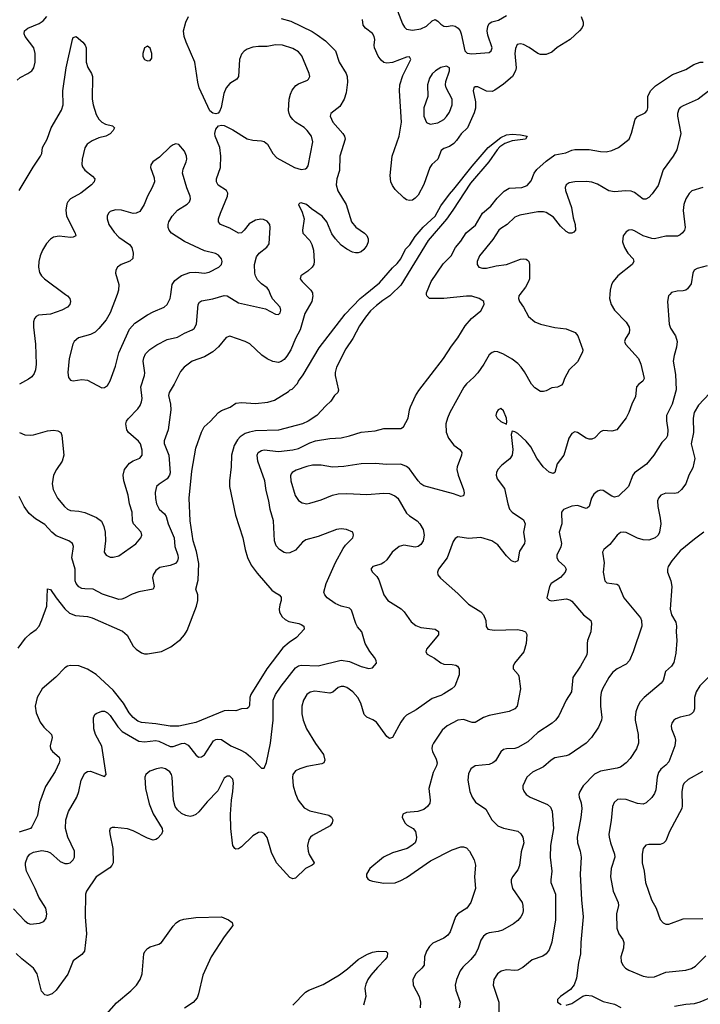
# Model space of a CAD drawing. Header units: inches. Extents: x 990586 to 1117858, y 769490 to 892071.
# Tile 164 of 248: x 1043894 to 1048671, y 845016 to 851928. Entities that reach past the tile are written whole.
import ezdxf

# ---------------------------------------------------------------- set-up
doc = ezdxf.new("R2010")
doc.units = ezdxf.units.IN
doc.header["$MEASUREMENT"] = 0
doc.layers.add('B0844', color=7, linetype='Continuous')
doc.layers.add('B0845', color=7, linetype='Continuous')

msp = doc.modelspace()

# ---------------------------------------------------------------- linework, layer by layer
at = {"layer": 'B0844', "color": 6}
for points, elevation in [([(1043850, 845685.3), (1043930, 845601.2), (1043950, 845584.5), (1043970, 845578.3), (1044033.7, 845586.3), (1044062.4, 845597.6), (1044079.9, 845620.1), (1044085.4, 845650), (1044077.6, 845690), (1044028.8, 845768.8), (1044003, 845830), (1043940.9, 845950), (1043933.6, 845990), (1043934.9, 846010), (1043948.7, 846050), (1043966.1, 846070), (1043990, 846084.7), (1044050, 846095.2), (1044090, 846089.1), (1044110, 846079.3), (1044178.7, 846018.7), (1044210, 846003.9), (1044230, 846003.7), (1044248.6, 846010), (1044270, 846029.5), (1044278.5, 846050), (1044279.4, 846090), (1044232, 846190), (1044214.5, 846250), (1044218.5, 846310), (1044237.4, 846370), (1044295.2, 846470), (1044308.6, 846510), (1044325.2, 846590), (1044350, 846637.7), (1044370, 846650.6), (1044390, 846651.6), (1044490, 846614.8), (1044500.1, 846630), (1044469.3, 846829.3), (1044426.3, 846910), (1044414.7, 846950), (1044412, 847028), (1044421.8, 847050), (1044430, 847056.7), (1044470, 847073.5), (1044490, 847073.4), (1044510, 847062.3), (1044530, 847042.6), (1044583.5, 846963.5), (1044612, 846932), (1044730, 846863.1), (1044770, 846857.6), (1044850, 846867), (1044870, 846862.2), (1044950, 846826.1), (1044970, 846826.4), (1045030, 846847.2), (1045050, 846848.7), (1045075.7, 846835.7), (1045130, 846766.7), (1045150, 846751.9), (1045170, 846753.4), (1045190, 846768.2), (1045255.2, 846864.8), (1045270, 846875.1), (1045282.5, 846877.5), (1045310, 846874.7), (1045377, 846830), (1045442.5, 846802.5), (1045480.9, 846780.9), (1045513.8, 846753.8), (1045590, 846673), (1045610, 846674.1), (1045627.2, 846712.8), (1045654, 846850), (1045673.6, 847010), (1045673.2, 847150), (1045689.5, 847190), (1045728.3, 847250), (1045830, 847377.7), (1045850, 847391.9), (1045870, 847396.6), (1045990, 847391.6), (1046150, 847432.1), (1046210, 847421.9), (1046290, 847388.5), (1046345.5, 847374.5), (1046370, 847379), (1046399.5, 847410), (1046396.2, 847430), (1046385, 847450), (1046352.6, 847492.6), (1046319, 847550), (1046295.9, 847630), (1046266, 847666), (1046253, 847690), (1046223.8, 847783.8), (1046210, 847797.5), (1046150, 847810), (1046108.9, 847828.9), (1046052.2, 847870), (1046034.7, 847890), (1046028.6, 847910), (1046045.6, 847970), (1046110, 848118.2), (1046163.4, 848216.6), (1046180.4, 848239.6), (1046231.3, 848290), (1046237.6, 848310), (1046232.2, 848330), (1046188.2, 848350), (1046150, 848354.2), (1046117.3, 848350), (1045990, 848301.2), (1045902.6, 848277.4), (1045879.2, 848260.8), (1045830, 848204.8), (1045790, 848184.6), (1045770, 848182.6), (1045750, 848187.3), (1045716.8, 848210), (1045695, 848235), (1045681.7, 848270), (1045674.6, 848410), (1045651.1, 848490), (1045643.1, 848550), (1045622.9, 848622.9), (1045614, 848690), (1045566.5, 848830), (1045561.8, 848870), (1045568.2, 848890), (1045590, 848904.9), (1045610, 848907.5), (1045710, 848897.7), (1045811.9, 848908.1), (1045850, 848918.5), (1045930, 848957.8), (1045970, 848971.6), (1046070, 848988.6), (1046150, 848992.7), (1046210, 849006), (1046290, 849031.5), (1046390, 849042), (1046450, 849057.9), (1046570, 849058.2), (1046586.8, 849070), (1046620.3, 849130), (1046630, 849189.7), (1046637.6, 849210), (1046673.1, 849286.9), (1046695.7, 849324.3), (1046868, 849550), (1046924, 849636), (1046970, 849694.6), (1047020.5, 849779.5), (1047065.1, 849830), (1047130, 849885.5), (1047153.6, 849930), (1047151, 849950), (1047138.5, 849958.5), (1047119.6, 849970), (1047067.1, 849987.1), (1047030, 849987.3), (1046871.6, 849971.6), (1046770, 849971.6), (1046750.6, 849990), (1046750.3, 850000)], 2400), ([(1047404.2, 850000), (1047396.3, 849990), (1047394.1, 849970), (1047401.7, 849950), (1047431.3, 849910), (1047465.3, 849845.3), (1047510, 849808.3), (1047550.2, 849790), (1047650, 849768), (1047730, 849757.2), (1047792.2, 849732.2), (1047812.1, 849710), (1047846.4, 849610), (1047845.4, 849594.6), (1047810, 849527), (1047749.7, 849470.3), (1047718.7, 849410), (1047706.6, 849373.4), (1047697.7, 849362.3), (1047670, 849349.2), (1047630, 849345), (1047590, 849323.5), (1047570, 849317.7), (1047550, 849317.5), (1047510, 849342.9), (1047485.5, 849370), (1047437.2, 849457.2), (1047414.2, 849490), (1047390, 849514.7), (1047350, 849544.6), (1047290, 849580.2), (1047250, 849595.8), (1047230, 849597.9), (1047210, 849592.6), (1047190, 849574.8), (1047151.1, 849508.9), (1047109, 849450), (1047081.5, 849418.5), (1047030, 849372.2), (1047011.9, 849348.1), (1046912.6, 849170), (1046895.7, 849130), (1046885.7, 849090), (1046887.6, 849032.4), (1046903.1, 848990), (1046942.1, 848942.1), (1046984.4, 848910), (1046996.3, 848890), (1046994.4, 848870), (1046964.6, 848790), (1046961.7, 848770), (1046970.7, 848730), (1047008.5, 848630), (1047013.1, 848606.9), (1047010, 848584.7), (1046990, 848580.1), (1046938.9, 848598.9), (1046730, 848656.4), (1046709.2, 848669.2), (1046689.8, 848689.8), (1046630, 848775), (1046610, 848791.9), (1046568.7, 848808.7), (1046470, 848805.9), (1046390, 848813.2), (1046290, 848811.1), (1046170, 848792), (1046090, 848787.4), (1046010, 848800.1), (1045950, 848801.2), (1045910, 848791.7), (1045835.3, 848764.7), (1045807.2, 848750), (1045800.2, 848739.8), (1045795, 848725), (1045797.7, 848690), (1045827.6, 848587.6), (1045850, 848553.4), (1045876.8, 848536.8), (1045910, 848530.4), (1045930, 848533.5), (1046010, 848558), (1046090, 848590.6), (1046130, 848599.7), (1046190, 848602.4), (1046330, 848595.7), (1046450, 848603.8), (1046490, 848601.5), (1046526.4, 848586.4), (1046548.1, 848568.1), (1046610, 848463.8), (1046630, 848444.7), (1046683.2, 848410), (1046703.1, 848390), (1046725.7, 848350), (1046731.9, 848310), (1046726.1, 848270), (1046710, 848244.5), (1046690.5, 848229.5), (1046670, 848226.4), (1046590, 848240.3), (1046556.8, 848230), (1046507.8, 848190), (1046470, 848137.3), (1046450, 848117), (1046430, 848105.4), (1046372.2, 848090), (1046358.9, 848070), (1046370.1, 848050), (1046399.8, 848019.8), (1046415.5, 847995.5), (1046450, 847890), (1046477.7, 847850), (1046572, 847792), (1046592, 847772), (1046641.6, 847701.6), (1046674.2, 847674.2), (1046710, 847661.5), (1046810.5, 847650.5), (1046833.2, 847633.2), (1046833, 847610), (1046748.7, 847510), (1046743.9, 847490), (1046754.4, 847474.4), (1046806.1, 847446.1), (1046850, 847412.8), (1046870, 847404.7), (1046930, 847401.6), (1046955.8, 847395.8), (1046968, 847390), (1046977.8, 847370), (1046977.5, 847330), (1046948.9, 847250), (1046927.6, 847230), (1046870, 847194.5), (1046850, 847182.9), (1046790, 847162.7), (1046677.7, 847082.3), (1046610, 847046.8), (1046590, 847027.2), (1046570, 846997.3), (1046511.3, 846888.7), (1046496.5, 846883.5), (1046490, 846882.6), (1046470, 846895.9), (1046397.5, 846997.5), (1046373.4, 847013.4), (1046331.2, 847031.2), (1046311.7, 847050), (1046287.8, 847130), (1046268.1, 847170), (1046232.1, 847210), (1046190, 847239.2), (1046170, 847246.5), (1046150, 847247.4), (1046130, 847239.2), (1046091.8, 847208.2), (1046070, 847201.2), (1045965.5, 847214.5), (1045932.3, 847207.7), (1045909.3, 847190), (1045885, 847150), (1045875.1, 847110), (1045874.3, 847054.3), (1045882.8, 847010), (1045907.7, 846950), (1045970, 846846.6), (1046025.8, 846770), (1046035.8, 846730), (1046028.7, 846711.3), (1046015.8, 846704.2), (1045910, 846684.4), (1045860.8, 846670), (1045830, 846655.7), (1045812, 846630), (1045808.3, 846611.7), (1045814.4, 846550), (1045830, 846493.4), (1045848.6, 846450), (1045890, 846395.7), (1045930, 846373.2), (1046063.3, 846343.3), (1046083.6, 846330), (1046092.7, 846310), (1046088.1, 846290), (1046072.4, 846270), (1045950, 846201.5), (1045936, 846190), (1045922.9, 846170), (1045914.9, 846130), (1045918.4, 846090), (1045926.6, 846066.6), (1045961.8, 846010), (1045957.9, 846002.1), (1045947.3, 845992.7), (1045900.7, 845970), (1045830, 845901.2), (1045810, 845897.9), (1045790, 845906.5), (1045697.2, 846010), (1045661.9, 846081.9), (1045630, 846187.6), (1045610, 846215.8), (1045590, 846224.1), (1045570, 846222.6), (1045530, 846198.9), (1045450, 846122.1), (1045430, 846108.3), (1045410, 846104.9), (1045403.1, 846110), (1045390.3, 846130.3), (1045387, 846147), (1045376.5, 846250), (1045373.3, 846350), (1045379.9, 846450), (1045390.6, 846510), (1045395, 846570), (1045390, 846597.2), (1045370, 846616.6), (1045350, 846617.1), (1045330, 846603.7), (1045285.1, 846514.9), (1045210, 846437.5), (1045151.8, 846368.2), (1045130, 846349.4), (1045110, 846339.1), (1045090, 846335.5), (1045060.7, 846340.7), (1045030, 846356.2), (1045001.5, 846381.5), (1044985.5, 846405.5), (1044974.1, 846450), (1044965.2, 846610), (1044960.1, 846630), (1044948.6, 846648.6), (1044918.3, 846670), (1044890, 846676.9), (1044854, 846670), (1044807.8, 846652.2), (1044780.4, 846630), (1044772.4, 846610), (1044776.6, 846530), (1044803.6, 846423.6), (1044830, 846352.4), (1044893.1, 846250), (1044896.8, 846230), (1044889.5, 846210), (1044860.8, 846179.2), (1044850, 846171.9), (1044830, 846169.4), (1044790, 846182.7), (1044690, 846233.5), (1044650, 846246.8), (1044562.1, 846257.9), (1044542.9, 846257.1), (1044529.1, 846250.9), (1044525.2, 846234.8), (1044527.2, 846212.8), (1044548, 846110), (1044549.6, 846010), (1044540.9, 845990), (1044526, 845974), (1044430.4, 845910), (1044363.3, 845810), (1044355.5, 845790), (1044353.9, 845630), (1044363.2, 845510), (1044348.1, 845390), (1044330, 845364.7), (1044270, 845320.6), (1044231.6, 845228.4), (1044150, 845115.5), (1044121.6, 845090), (1044090, 845077.8), (1044070, 845082.2), (1044047.8, 845107.8), (1044017.4, 845230), (1043991.6, 845270), (1043910, 845334.2), (1043870, 845371.8)], 2500), ([(1043884.1, 847515.9), (1043934.1, 847585.9), (1043970, 847619.2), (1044010, 847646.1), (1044030, 847671.6), (1044050, 847714.8), (1044083.6, 847810), (1044090, 847931.8), (1044110, 847928.9), (1044149.5, 847869.5), (1044211.5, 847791.5), (1044242.4, 847762.4), (1044285.5, 847745.5), (1044370, 847737.6), (1044402.1, 847730), (1044615.9, 847635.9), (1044647.9, 847607.9), (1044690.1, 847530), (1044710.8, 847510), (1044750, 847483.7), (1044770, 847477), (1044790, 847476.8), (1044890, 847491.8), (1044955, 847525), (1045022.4, 847577.6), (1045050.8, 847609.2), (1045070, 847639.1), (1045134.6, 847810), (1045144.3, 847850), (1045143.5, 847890), (1045130.9, 847930), (1045146.4, 847993.6), (1045152, 848110), (1045134.3, 848194.3), (1045111.7, 848270), (1045090.7, 848410.7), (1045083.8, 848570), (1045102.1, 848757.9), (1045130, 848920.3), (1045170, 849032.4), (1045188.5, 849070), (1045231.6, 849108.4), (1045290, 849171.4), (1045310, 849184.5), (1045371.2, 849208.8), (1045410, 849236.3), (1045450, 849242), (1045550, 849234), (1045635.9, 849244.1), (1045681.9, 849258.1), (1045781.2, 849318.8), (1045791.5, 849330), (1045805.6, 849334.4), (1045844.8, 849375.2), (1045849.9, 849390), (1045883.8, 849436.2), (1045995.9, 849624.1), (1046178.9, 849861.1), (1046283.1, 849970), (1046319.4, 850000)], 2300), ([(1046502.3, 850000), (1046491.9, 849990), (1046442, 849958), (1046397.6, 849922.4), (1046356.1, 849883.9), (1046320.3, 849839.7), (1046279.9, 849780.1), (1046232.2, 849690), (1046183.4, 849616.6), (1046117.5, 849490), (1046108.2, 849451.8), (1046107.8, 849430), (1046132.8, 849327.2), (1046126.7, 849310), (1046104.1, 849290), (1046077.9, 849250), (1046041.8, 849218.2), (1045980.1, 849150), (1045919.9, 849110), (1045878.4, 849090), (1045710, 849046.1), (1045550, 849041.1), (1045506.7, 849033.3), (1045476.9, 849023.1), (1045440.8, 848999.2), (1045422.3, 848977.7), (1045400.3, 848939.7), (1045381.3, 848870), (1045378.1, 848790), (1045365.6, 848690), (1045367.2, 848650), (1045409.2, 848450), (1045460.1, 848290), (1045475.9, 848210), (1045493.1, 848153.1), (1045519.7, 848099.7), (1045561.7, 848041.7), (1045664.5, 847924.5), (1045686.2, 847906.2), (1045716.3, 847890), (1045730, 847874.2), (1045729.2, 847850), (1045719.1, 847820.9), (1045715, 847790), (1045718.4, 847770), (1045737.1, 847737.1), (1045757.3, 847717.3), (1045783.9, 847703.9), (1045853.4, 847690), (1045870, 847681.7), (1045888.8, 847670), (1045890.8, 847650), (1045837.9, 847590), (1045784.8, 847555.2), (1045741.9, 847518.1), (1045628.4, 847371.6), (1045515.3, 847190), (1045509.7, 847170), (1045506.3, 847113.7), (1045499.5, 847100.5), (1045490, 847092.6), (1045450, 847090.3), (1045410, 847075.2), (1045359.5, 847079.5), (1045330, 847077), (1045130, 846994.3), (1045010, 846969.2), (1044950, 846967.8), (1044850, 846985.8), (1044750, 846995.3), (1044723.9, 847003.9), (1044689.7, 847029.7), (1044663.1, 847063.1), (1044621.5, 847130), (1044550, 847222.1), (1044430, 847332.3), (1044370, 847369.9), (1044310, 847391.4), (1044250, 847394.4), (1044230, 847389.4), (1044210, 847377.6), (1044146.7, 847313.3), (1044051.1, 847230), (1044017.3, 847170), (1044002.5, 847110), (1044010, 847062.9), (1044037.2, 846997.2), (1044062.5, 846962.5), (1044116.9, 846910), (1044121.7, 846890), (1044108, 846830), (1044110.6, 846810), (1044123.8, 846790), (1044170.6, 846750), (1044174.9, 846730), (1044170.6, 846710), (1044142.4, 846650), (1044074.7, 846545.3), (1044033.1, 846430), (1044017.7, 846342.3), (1043978.7, 846261.3), (1043968.8, 846250), (1043890, 846224.4)], 2300), ([(1045950, 850000), (1045952.1, 849990), (1045943.4, 849950), (1045894.3, 849865.7), (1045861.8, 849750), (1045829.8, 849690.2), (1045797.5, 849610), (1045770, 849565.1), (1045750, 849542.6), (1045730, 849528.8), (1045710, 849522.3), (1045670, 849528.3), (1045630, 849547.6), (1045592.8, 849572.8), (1045510, 849653.6), (1045476.6, 849670), (1045370, 849706), (1045343.5, 849696.5), (1045289, 849631), (1045250, 849595.7), (1045190, 849561.1), (1045105.4, 849530), (1045049.5, 849490), (1045022, 849458), (1044978.1, 849370), (1044941.9, 849310), (1044937.5, 849290), (1044952.8, 849230), (1044955.4, 849190), (1044936, 849050), (1044907.5, 848972.5), (1044906.8, 848953.2), (1044941.7, 848870), (1044950, 848747.7), (1044945.9, 848730), (1044930, 848704), (1044872.3, 848667.7), (1044853, 848650), (1044845.4, 848610), (1044846.2, 848566.2), (1044853.1, 848530), (1044871.7, 848491.7), (1044910, 848459.6), (1044921.7, 848441.7), (1044937.1, 848390), (1044977, 848290), (1044983.8, 848230), (1045004.4, 848170), (1045005.9, 848150), (1045002.2, 848130), (1044987, 848110), (1044950, 848095.4), (1044878.3, 848081.7), (1044850, 848062.5), (1044830.2, 848030), (1044826.4, 848010), (1044836.7, 847950), (1044831.1, 847930), (1044730, 847912), (1044684.4, 847895.6), (1044630, 847867.1), (1044610, 847859.8), (1044590, 847858.7), (1044475.6, 847895.6), (1044410, 847930), (1044350, 847931.6), (1044330, 847935.6), (1044310, 847946.3), (1044290, 847969.3), (1044282.4, 847990), (1044282.1, 848070), (1044260.8, 848150), (1044271.4, 848230), (1044265.2, 848250), (1044239.5, 848270), (1044150, 848304.9), (1044119.9, 848330), (1044070, 848384.4), (1044004.9, 848424.9), (1043961.3, 848461.3), (1043925.5, 848510), (1043890, 848582)], 2400), ([(1044214.9, 850000), (1044228.4, 849990), (1044245.1, 849970), (1044249.6, 849950), (1044246, 849930), (1044228.8, 849911.2), (1044190.1, 849890), (1044110, 849861.1), (1044026.7, 849853.3), (1044010, 849845.2), (1043998.1, 849830), (1043991.7, 849808.3), (1043990, 849770), (1044004.5, 849650), (1044009.8, 849510), (1044005.8, 849470), (1043995.6, 849444.4), (1043978.4, 849421.6), (1043955.7, 849404.3), (1043893.2, 849370)], 2500), ([(1043893.6, 849030), (1043930, 849013.8), (1043970, 849010.7), (1043990, 849013.6), (1044090, 849041.2), (1044130, 849047.2), (1044162.6, 849042.6), (1044181.9, 849030), (1044190.8, 849010), (1044204.3, 848870), (1044192.8, 848830), (1044151.2, 848770), (1044132.3, 848730), (1044122, 848670), (1044129.1, 848630), (1044159.9, 848570), (1044208.9, 848510), (1044230, 848491.2), (1044250, 848482.7), (1044310, 848477.7), (1044350, 848467.5), (1044434, 848434), (1044467.9, 848407.9), (1044485.4, 848370), (1044494.2, 848330), (1044496.4, 848270), (1044486.9, 848190), (1044500.1, 848170), (1044530, 848155.6), (1044550, 848154.2), (1044590, 848164.7), (1044710, 848249.4), (1044744.3, 848290), (1044751.6, 848310), (1044747.6, 848330), (1044693.1, 848390), (1044685.3, 848410), (1044682.7, 848470), (1044664.4, 848530), (1044656, 848590), (1044624.9, 848690), (1044619.5, 848730), (1044630.6, 848770), (1044665.3, 848814.7), (1044690, 848832), (1044738, 848850), (1044754.3, 848870), (1044753.6, 848906.4), (1044741.3, 848950), (1044728.7, 848970), (1044658.3, 849030), (1044647, 849050), (1044639.5, 849090), (1044644.2, 849110), (1044654.2, 849125.8), (1044723.7, 849196.3), (1044740.1, 849219.9), (1044750, 849245), (1044752.5, 849270), (1044744.6, 849350), (1044770, 849430), (1044772.3, 849450), (1044761, 849530), (1044765.1, 849554.9), (1044777.9, 849582.1), (1044807.2, 849612.8), (1044855.4, 849644.6), (1044930, 849682), (1045000.4, 849699.6), (1045050, 849728.6), (1045104.4, 849750), (1045118.5, 849761.5), (1045134.9, 849790), (1045146.2, 849930), (1045155.3, 849944.7), (1045170, 849954.9), (1045250, 849968.8), (1045330, 849991.8), (1045350, 849990), (1045430, 849940), (1045618.7, 849898.7), (1045690, 849861.8), (1045710, 849858.5), (1045721.1, 849870), (1045727.7, 849890), (1045721.7, 849910), (1045668.3, 849968.3), (1045654.9, 850000)], 2500), ([(1044576.9, 850000), (1044528.6, 849870), (1044499.7, 849820.3), (1044450, 849759.8), (1044424.3, 849735.7), (1044390, 849717.8), (1044305.5, 849694.5), (1044275.6, 849670), (1044266.9, 849650), (1044242.2, 849550), (1044232.5, 849452.5), (1044237, 849417), (1044250, 849397.5), (1044270, 849394.1), (1044330, 849401.8), (1044370, 849397.5), (1044470, 849344.8), (1044490, 849345.3), (1044510, 849359.4), (1044530, 849391.9), (1044565.2, 849494.8), (1044590.7, 849590), (1044665.3, 849754.7), (1044702.9, 849797.1), (1044790, 849856), (1044830, 849878.1), (1044907.2, 849910), (1044930, 849928.9), (1044950, 849970), (1044954.5, 850000)], 2600), ([(1048036.2, 850000), (1048034, 849970), (1048046.5, 849930), (1048069.1, 849890), (1048150, 849803.9), (1048172.3, 849770), (1048175.2, 849750), (1048170.9, 849730), (1048147, 849690), (1048140.1, 849670), (1048145.2, 849650), (1048237.3, 849550), (1048254.2, 849510), (1048277.6, 849410), (1048267.5, 849390), (1048238.9, 849370), (1048222.7, 849350), (1048217.2, 849282.8), (1048191.7, 849230), (1048170.5, 849170), (1048150, 849133.2), (1048085, 849050), (1048050, 849038.6), (1047990, 849043.4), (1047980.1, 849039.9), (1047970, 849035.2), (1047930, 848993.3), (1047910, 848983.1), (1047890, 848982.7), (1047870, 848989.4), (1047810, 849031.1), (1047790, 849034.4), (1047770, 849022.6), (1047749.1, 848990), (1047713, 848870), (1047667.1, 848810), (1047650.1, 848749.9), (1047637.3, 848742.7), (1047610, 848750.9), (1047568.8, 848788.8), (1047524.6, 848850), (1047482.8, 848930), (1047450, 848969.9), (1047390, 849022.8), (1047370, 849035.2), (1047350, 849039.6), (1047344.7, 849015.3), (1047354.5, 848910), (1047350.1, 848870), (1047334.5, 848845.5), (1047278.9, 848801.1), (1047249.7, 848770.3), (1047239.7, 848750), (1047237.2, 848730), (1047245.5, 848705.5), (1047296.1, 848636.1), (1047319.5, 848530), (1047332.7, 848492.7), (1047350.8, 848470.8), (1047430, 848416.1), (1047442.1, 848390), (1047430.9, 848330), (1047439.1, 848270), (1047436.3, 848250), (1047402.5, 848197.5), (1047390.6, 848129.4), (1047370, 848120.1), (1047345.1, 848130), (1047310, 848163.7), (1047250, 848240.7), (1047209.1, 848269.1), (1047130, 848292.2), (1047045.2, 848285.2), (1046970, 848297.2), (1046950, 848285), (1046936.1, 848263.9), (1046893.9, 848150), (1046834.2, 848070), (1046825.4, 848050), (1046827.9, 848030), (1046846.6, 848006.6), (1046970, 847901), (1047045, 847825), (1047130, 847770.6), (1047150, 847750.5), (1047165.6, 847710), (1047168.9, 847668.9), (1047180.1, 847650), (1047223.2, 847643.2), (1047387.2, 847647.2), (1047420.2, 847640.2), (1047443.7, 847630), (1047453.2, 847613.2), (1047448.8, 847550), (1047432.8, 847490), (1047368, 847410), (1047357.6, 847390), (1047358.8, 847370), (1047392.3, 847332.3), (1047398.5, 847318.5), (1047408.9, 847230), (1047385, 847110), (1047369, 847090), (1047330, 847070.5), (1047190, 847042.5), (1047150, 847028.5), (1047090, 846995.2), (1047070, 846995.4), (1047010, 847015.2), (1046970, 847010), (1046894.5, 846970), (1046860.1, 846939.9), (1046797.7, 846850), (1046789.1, 846830), (1046786.7, 846810), (1046790.4, 846790), (1046817.6, 846737.6), (1046823.1, 846710), (1046818.9, 846690), (1046796.1, 846643.9), (1046766.6, 846530), (1046775.6, 846450), (1046771.9, 846428.1), (1046756.4, 846403.6), (1046730, 846383.4), (1046689.5, 846370.5), (1046610, 846362), (1046582.2, 846350), (1046579.1, 846330), (1046598, 846290), (1046612.7, 846272.7), (1046655.3, 846250), (1046671.3, 846230), (1046680.2, 846190), (1046677.7, 846170), (1046668.9, 846150), (1046647.2, 846130), (1046613.1, 846110), (1046510, 846079), (1046448.1, 846050), (1046352.6, 845970), (1046328.1, 845930), (1046328.4, 845910), (1046337.6, 845897.6), (1046348.3, 845888.3), (1046370, 845880.2), (1046450, 845866.8), (1046530, 845869.7), (1046570, 845884), (1046610, 845906.1), (1046777.4, 846022.6), (1046930, 846099.7), (1046990, 846121.3), (1047010, 846120.8), (1047030, 846113.9), (1047051.3, 846091.3), (1047084.9, 846030), (1047093.8, 845993.8), (1047086.5, 845910), (1047093.6, 845830), (1047061.2, 845730), (1047031.4, 845690), (1046970, 845650), (1046953.8, 845630), (1046914.6, 845525.4), (1046899.7, 845500.3), (1046870, 845479.5), (1046794.4, 845445.6), (1046770, 845421.4), (1046750.4, 845390), (1046736.4, 845350), (1046732.2, 845290), (1046717.7, 845270), (1046674.3, 845230), (1046653.6, 845190), (1046656, 845150), (1046697.8, 845070), (1046708.2, 845030), (1046704.3, 844990)], 2600), ([(1048457.7, 850000), (1048447.9, 849990), (1048441.6, 849950), (1048452.9, 849790), (1048461.7, 849761.7), (1048498.3, 849710), (1048508.8, 849670), (1048505.2, 849630), (1048487, 849570), (1048480.7, 849530), (1048496.7, 849436.7), (1048502.9, 849330), (1048472.9, 849230), (1048434.1, 849150), (1048432.9, 849112.9), (1048443.8, 849050), (1048440.5, 849010), (1048431.4, 848990), (1048401, 848959), (1048345, 848870), (1048293.1, 848806.9), (1048210, 848748.1), (1048198.2, 848730), (1048167.7, 848652.3), (1048097.4, 848582.6), (1048070, 848575.2), (1048050, 848582.7), (1047990, 848622.3), (1047970, 848625.8), (1047950, 848619.5), (1047923.6, 848596.4), (1047908.3, 848570), (1047890.2, 848509.8), (1047878.9, 848501.1), (1047870, 848497), (1047810, 848516.9), (1047770, 848513.2), (1047712.1, 848490), (1047697.5, 848470), (1047699.8, 848390), (1047679.9, 848330), (1047697.9, 848250), (1047692.7, 848227.3), (1047663.2, 848170), (1047664.8, 848150), (1047677, 848130), (1047720.9, 848090), (1047729.5, 848070), (1047723.7, 848050), (1047690, 848011.3), (1047623.9, 847970), (1047612.5, 847950), (1047594.3, 847870), (1047610, 847854.3), (1047628.6, 847848.6), (1047730, 847861.9), (1047755.5, 847855.5), (1047770, 847845.8), (1047850.4, 847750), (1047903.3, 847710), (1047907.4, 847690), (1047903.4, 847630), (1047879.4, 847570), (1047876, 847550), (1047878.2, 847490), (1047874.2, 847470), (1047830, 847390.3), (1047777.4, 847310), (1047767.7, 847210), (1047728.8, 847151.2), (1047678.1, 847041.9), (1047653.8, 847010), (1047630.9, 846990), (1047530, 846923.3), (1047461.7, 846858.3), (1047390, 846818.6), (1047370, 846812.9), (1047310, 846810.3), (1047290, 846804.1), (1047270, 846788.9), (1047233.9, 846726.1), (1047216, 846710), (1047190, 846700.2), (1047090, 846690), (1047061.7, 846670), (1047044.9, 846635.1), (1047039.2, 846590), (1047053.9, 846510), (1047069.7, 846470), (1047094.3, 846434.3), (1047164.8, 846384.8), (1047208.5, 846310), (1047249.6, 846270), (1047290, 846253.1), (1047390, 846230.7), (1047412.5, 846212.5), (1047426.6, 846190), (1047432.2, 846150), (1047413.9, 846086.1), (1047402.5, 845990), (1047390, 845959.7), (1047353.3, 845910), (1047344.8, 845890), (1047342.8, 845870), (1047353.3, 845830), (1047419.7, 845730), (1047425.4, 845710), (1047426.9, 845673.1), (1047422.7, 845650), (1047412.5, 845630), (1047390, 845603.5), (1047359.9, 845580.1), (1047283.5, 845536.5), (1047253.5, 845526.5), (1047190, 845517.2), (1047170, 845509.9), (1047150, 845494.2), (1047130, 845467.3), (1047111.8, 845410), (1047093.3, 845370), (1047059.8, 845330), (1047004.4, 845275.6), (1046986, 845250), (1046959.9, 845190), (1046950, 845150), (1046955.3, 845115.3), (1046985.8, 845030), (1046979.7, 844990)], 2700), ([(1048736.8, 849303.2), (1048658.7, 849221.3), (1048628.4, 849170), (1048620.9, 849130), (1048624.2, 849030), (1048608.1, 848950), (1048632, 848848), (1048618.6, 848781.4), (1048590.1, 848730), (1048568.9, 848670), (1048540.1, 848630), (1048512.5, 848607.5), (1048490, 848602.9), (1048430, 848605), (1048393.1, 848590), (1048377.4, 848570), (1048371.8, 848550), (1048372.1, 848510), (1048390.3, 848430), (1048393.6, 848390), (1048383.8, 848330), (1048375, 848310), (1048353.6, 848290), (1048310, 848275.1), (1048270, 848277), (1048229.6, 848289.6), (1048150, 848327.8), (1048130, 848331.7), (1048112.2, 848327.8), (1048088.3, 848310), (1048037.1, 848242.9), (1047995.1, 848210), (1047984.8, 848190), (1047995.8, 848115.8), (1047990.1, 848050.1), (1048000.7, 847990), (1048015.5, 847975.5), (1048085.2, 847965.2), (1048097.4, 847957.4), (1048134.5, 847870), (1048251.2, 847730), (1048259.5, 847710), (1048260.5, 847670), (1048200.6, 847490), (1048175.2, 847430), (1048150, 847404), (1048088.3, 847370), (1048054.9, 847345.1), (1048029.3, 847310.7), (1047985.6, 847230), (1047976.1, 847203.9), (1047971, 847169), (1047970.6, 847110), (1047980.3, 847030), (1047977.6, 847010), (1047957.8, 846962.2), (1047906.7, 846890), (1047870.5, 846850), (1047750, 846766.6), (1047730, 846759.2), (1047650, 846745.2), (1047624, 846730), (1047570, 846684), (1047493.6, 846646.4), (1047454.7, 846610), (1047426.3, 846550), (1047426.2, 846530), (1047432.3, 846512.3), (1047449.3, 846489.3), (1047477.4, 846470), (1047598.5, 846418.5), (1047619.5, 846399.5), (1047632.1, 846372.1), (1047641, 846250), (1047619.7, 846130), (1047618.3, 846050), (1047628.6, 845951.4), (1047621.2, 845890), (1047623, 845870), (1047654.3, 845790), (1047655.7, 845610), (1047628.2, 845451.8), (1047610, 845399.5), (1047589.8, 845370.2), (1047565.6, 845354.4), (1047490, 845329), (1047425.8, 845274.2), (1047390, 845255.9), (1047370, 845253), (1047310, 845257), (1047272.4, 845247.6), (1047248.5, 845230), (1047221.9, 845190), (1047218.1, 845150), (1047256.7, 845030), (1047257.9, 844950)], 2800), ([(1048696.8, 848330), (1048630, 848282.4), (1048530, 848200.5), (1048470.6, 848130), (1048445.5, 848090), (1048440.1, 848070), (1048441.2, 848050), (1048465.1, 847990), (1048471.9, 847950), (1048460.2, 847790), (1048470.1, 847750), (1048499, 847699), (1048504.6, 847670), (1048502.5, 847630), (1048507.4, 847570), (1048499.7, 847480.3), (1048484.7, 847415.3), (1048469.4, 847390.6), (1048427.6, 847352.4), (1048411.3, 847290), (1048397.5, 847270), (1048276.2, 847170), (1048250, 847140.4), (1048231.7, 847110), (1048219.2, 847070), (1048213.5, 847030), (1048214, 847010), (1048235.7, 846910), (1048236.4, 846850), (1048223.8, 846810), (1048179, 846741), (1048151.9, 846710), (1048110, 846680.6), (1048087.4, 846672.6), (1047970, 846651.8), (1047927.6, 846632.4), (1047849.3, 846550.7), (1047824.8, 846510), (1047819.5, 846490), (1047821.8, 846470), (1047834.6, 846430), (1047839.9, 846390), (1047833.1, 846326.9), (1047805.9, 846190), (1047810.4, 846150.4), (1047828.8, 846090), (1047835.2, 846050), (1047828.4, 845930), (1047836.2, 845750), (1047848.8, 845630), (1047831.8, 845450), (1047831.4, 845370), (1047815.3, 845310), (1047801.2, 845198.8), (1047786.5, 845153.5), (1047760, 845120), (1047688.9, 845070), (1047668.9, 845050), (1047668.5, 845030), (1047694.8, 845014.8)], 2900), ([(1048725.4, 847310), (1048667.3, 847252.7), (1048642.5, 847210), (1048631, 847170), (1048629.8, 847090.2), (1048622.4, 847070), (1048610, 847056), (1048593.4, 847046.6), (1048530, 847032.3), (1048499.6, 847020.4), (1048484.9, 847010), (1048471.7, 846990), (1048467.6, 846970), (1048469.8, 846950), (1048492.3, 846892.3), (1048496.3, 846870), (1048493, 846830), (1048450, 846718.8), (1048430, 846695.1), (1048394.1, 846665.9), (1048377.8, 846642.2), (1048369.2, 846610), (1048359.1, 846520.9), (1048350, 846495.9), (1048331.3, 846468.7), (1048290.7, 846429.3), (1048270, 846420.6), (1048230, 846425.3), (1048150, 846453.4), (1048110, 846456.5), (1048090, 846453), (1048066.7, 846433.3), (1048055.1, 846404.9), (1048046.3, 846306.3), (1048030.3, 846210.3), (1048031.1, 846190), (1048039.8, 846150), (1048069.2, 846070), (1048070.9, 846050), (1048046.5, 845970), (1048041.8, 845910), (1048058.9, 845810), (1048094.3, 845730), (1048096.8, 845710), (1048083.3, 845650), (1048085.8, 845550), (1048099.9, 845510), (1048127.3, 845470), (1048135.1, 845450), (1048132.2, 845410), (1048114.1, 845350), (1048116.8, 845316.8), (1048128.2, 845290), (1048146.1, 845270), (1048170, 845256.3), (1048270, 845214.3), (1048310, 845205.3), (1048350, 845209.2), (1048430, 845241.4), (1048570, 845255.7), (1048610, 845267.3), (1048637.1, 845282.9), (1048710, 845357.1)], 3000), ([(1048686.4, 846650), (1048585, 846595), (1048554.6, 846565.4), (1048547.5, 846550), (1048541.5, 846510), (1048545, 846410), (1048542, 846390), (1048455.1, 846230), (1048430, 846163.2), (1048413, 846147), (1048390, 846138.8), (1048310, 846138.1), (1048290, 846133.3), (1048269.7, 846110), (1048262.2, 846070), (1048263, 846010), (1048276.8, 845950), (1048287, 845870), (1048328.2, 845750), (1048361.2, 845690), (1048390.6, 845610.6), (1048410, 845588.3), (1048430, 845579.3), (1048450, 845578.7), (1048550, 845616.8), (1048690, 845618.8)], 3100), ([(1044452, 844888), (1044573.7, 845026.3), (1044674.7, 845110), (1044713.1, 845150), (1044738.5, 845190), (1044753.4, 845230), (1044765, 845370), (1044772.3, 845387.7), (1044790, 845406.9), (1044810, 845420.2), (1044870, 845437.6), (1044890, 845449.4), (1044970, 845565.5), (1044991.1, 845588.9), (1045015, 845605), (1045045.4, 845614.6), (1045130, 845626.3), (1045310, 845629.4), (1045360.4, 845610), (1045386, 845590), (1045389, 845570), (1045329.5, 845490.5), (1045238.1, 845350), (1045180, 845220), (1045150.1, 845090), (1045139, 845061), (1045111.4, 845028.6), (1045050, 844988.7)], 2500), ([(1045810.7, 845010), (1045899.1, 845100.9), (1045924.2, 845115.8), (1046024.6, 845155.4), (1046137.6, 845222.4), (1046195.4, 845264.6), (1046270, 845330.1), (1046330, 845364.8), (1046370, 845380.8), (1046410, 845389.3), (1046466.6, 845386.6), (1046476.1, 845376.1), (1046472.3, 845350), (1046460.1, 845330), (1046404.8, 845275.2), (1046359.3, 845220.7), (1046338, 845190), (1046323.1, 845156.9), (1046317.6, 845130), (1046324.4, 845070), (1046308.2, 845010)], 2500), ([(1047730.2, 845010.2), (1047770, 845022.5), (1047846, 845074), (1047870, 845079.6), (1047910, 845076), (1047990, 845036.6), (1048070, 845018), (1048114.6, 844994.6)], 2900), ([(1048490, 845001.9), (1048570, 845016.5), (1048630, 845021), (1048670, 845032.6), (1048770, 845075.2)], 2900)]:
    msp.add_lwpolyline(points, dxfattribs=dict(at, elevation=elevation))
at = {"layer": 'B0844', "color": 6, "elevation": 2600}
msp.add_lwpolyline([(1047270, 849197.8), (1047252.7, 849190), (1047240.9, 849170), (1047237.1, 849150), (1047244.3, 849130), (1047270, 849108), (1047310, 849088.7), (1047313.8, 849106.2), (1047309.8, 849130), (1047290, 849182.6)], close=True, dxfattribs=at)
at = {"layer": 'B0845', "color": 6}
for points, elevation in [([(1046545.6, 851990), (1046580.1, 851900.1), (1046595.1, 851875.1), (1046610, 851862.3), (1046650, 851855.5), (1046710, 851863.4), (1046750, 851883.9), (1046790, 851921.4), (1046810, 851928.6), (1046830, 851917.5), (1046850, 851896.5), (1046870, 851883.9), (1046890, 851881.3), (1046930, 851887.1), (1046950, 851883.5), (1046970.7, 851870), (1046986.3, 851850), (1046993.8, 851830), (1047019, 851710), (1047033.9, 851693.9), (1047068.6, 851688.6), (1047190, 851698.5), (1047204.4, 851710), (1047210.5, 851730), (1047180.4, 851820.4), (1047175, 851850), (1047178.8, 851881.2), (1047190, 851902.2), (1047206.9, 851913.1), (1047253.8, 851926.2), (1047310, 851956.8)], 2500), ([(1043877.1, 851502.9), (1043896.4, 851523.6), (1043950, 851550.1), (1043979.5, 851570), (1043993.9, 851590), (1044002.8, 851630), (1044001.6, 851690), (1043992.4, 851730), (1043931.9, 851810), (1043925.3, 851830), (1043928.3, 851850), (1043951.9, 851868.1), (1044030, 851901.1), (1044059.6, 851920.4), (1044084.9, 851950)], 2600), ([(1045654.9, 850000), (1045642.2, 850030), (1045630, 850046.7), (1045590, 850073.2), (1045562.8, 850102.8), (1045548.6, 850130), (1045544.1, 850150), (1045542.5, 850210), (1045556.4, 850263.6), (1045574.6, 850290), (1045628.7, 850331.3), (1045644.8, 850355.2), (1045651.3, 850470), (1045648.8, 850490), (1045641.4, 850501.4), (1045630, 850513.6), (1045604.9, 850524.9), (1045587.6, 850527.6), (1045550, 850521.2), (1045504.3, 850495.7), (1045470, 850451.1), (1045450, 850433.1), (1045430, 850429.7), (1045370, 850464.1), (1045304.2, 850490), (1045289.5, 850510), (1045290.5, 850530), (1045302.3, 850570), (1045352.8, 850690), (1045355.1, 850710), (1045345.5, 850730), (1045287.6, 850767.6), (1045274.8, 850790), (1045275.1, 850810), (1045302.5, 850890), (1045305.7, 850970), (1045298.8, 851030), (1045267.1, 851110), (1045264.3, 851130), (1045270, 851158.8), (1045290, 851184), (1045310, 851188.7), (1045330, 851184.8), (1045390, 851155.7), (1045490, 851092.9), (1045530, 851081.9), (1045590, 851078.7), (1045610, 851073.1), (1045633.9, 851053.9), (1045669.6, 850989.6), (1045699.4, 850959.4), (1045823.3, 850890), (1045870, 850876.2), (1045899, 850881), (1045910, 850888.1), (1045917.8, 850902.2), (1045951, 851070), (1045941.7, 851110), (1045912.3, 851150), (1045890, 851171.2), (1045830, 851209.5), (1045810, 851227.3), (1045792.7, 851250), (1045784.4, 851270), (1045781.7, 851290), (1045786.5, 851370), (1045794.6, 851405.4), (1045807.5, 851432.5), (1045833.1, 851466.9), (1045850, 851478.7), (1045915.1, 851504.9), (1045921.9, 851510), (1045930.6, 851530), (1045926.2, 851550), (1045875.1, 851675.1), (1045850, 851702.7), (1045810, 851725.3), (1045737.7, 851750), (1045690, 851752.4), (1045630, 851740.5), (1045570, 851740.5), (1045530, 851734.5), (1045490, 851720.3), (1045470, 851708), (1045450, 851686), (1045435.9, 851650), (1045430, 851530), (1045417.1, 851510), (1045370, 851479.3), (1045343.5, 851450), (1045326.6, 851410), (1045308.7, 851311.3), (1045296.6, 851283.4), (1045287.1, 851272.9), (1045270, 851267.8), (1045250, 851272.8), (1045228.6, 851288.6), (1045153.5, 851450), (1045143.2, 851490), (1045124.2, 851630), (1045062.3, 851770), (1045048.5, 851810), (1045044.5, 851850), (1045060.1, 851910), (1045079.8, 851950)], 2500), ([(1045730, 851937.9), (1045798.2, 851918.2), (1045946.6, 851846.6), (1045982.9, 851822.9), (1046039.7, 851779.7), (1046109.5, 851710), (1046136.7, 851630), (1046186.6, 851550), (1046192.9, 851530), (1046193.8, 851490), (1046184.9, 851415.1), (1046170.6, 851370), (1046140.5, 851319.5), (1046078.8, 851270), (1046073.6, 851250), (1046091.4, 851210), (1046162.4, 851130), (1046173.8, 851110), (1046178.3, 851090), (1046142, 850970), (1046139.6, 850870), (1046120.8, 850810), (1046115.4, 850770), (1046126.8, 850726.8), (1046185.4, 850630), (1046223.4, 850510), (1046252.6, 850472.6), (1046314.6, 850430), (1046330, 850412.6), (1046339, 850390), (1046339.3, 850370), (1046330, 850342.4), (1046310, 850314.1), (1046290, 850298.7), (1046270, 850291.3), (1046250, 850290.8), (1046230, 850296.9), (1046190, 850317.1), (1046150, 850346.3), (1046110, 850389), (1046086, 850426), (1046050, 850508.3), (1046016.5, 850550), (1045941, 850601), (1045907.4, 850630), (1045870, 850643.5), (1045859.8, 850640.2), (1045849.9, 850630), (1045877.5, 850577.5), (1045889.5, 850530), (1045879.4, 850450), (1045881.8, 850430), (1045930, 850377.3), (1045945.1, 850350), (1045955.1, 850310), (1045962, 850230), (1045958.3, 850210), (1045946.8, 850190), (1045916.8, 850163.2), (1045866.9, 850130), (1045861.5, 850110), (1045875.7, 850090), (1045936.9, 850030), (1045948, 850010), (1045950, 850000)], 2400), ([(1047835, 851950), (1047849.2, 851910), (1047849.2, 851890), (1047840.2, 851870), (1047824, 851850), (1047756.8, 851790), (1047666.8, 851733.2), (1047630, 851701.5), (1047590, 851682.9), (1047550, 851684.4), (1047530, 851692), (1047470, 851733.9), (1047430, 851753.9), (1047410, 851759.7), (1047386, 851754), (1047373.8, 851726.2), (1047368.5, 851690), (1047379.3, 851590), (1047374.3, 851570), (1047352.4, 851530), (1047290, 851476.3), (1047230, 851433.8), (1047210, 851424.7), (1047170, 851425.8), (1047110, 851456.5), (1047090, 851456.4), (1047082.6, 851450), (1047077, 851430), (1047092.6, 851352.6), (1047093.9, 851306.1), (1047085.1, 851274.9), (1047036, 851170), (1046993.2, 851126.8), (1046960.7, 851079.3), (1046941.3, 851058.7), (1046910, 851038), (1046870, 851024.2), (1046852.7, 851010), (1046830, 850950), (1046787.9, 850912.1), (1046772.4, 850890), (1046730, 850772), (1046690, 850696.9), (1046670, 850674.4), (1046650, 850661.8), (1046630, 850658.7), (1046610, 850663.6), (1046590, 850676.6), (1046530, 850735.4), (1046510, 850765.3), (1046499.9, 850790), (1046493.8, 850833.8), (1046507.9, 850970), (1046556.7, 851110), (1046575, 851210), (1046560.1, 851430), (1046563.1, 851470), (1046583.4, 851536.6), (1046640.3, 851650), (1046630, 851667.5), (1046610, 851665.5), (1046511.2, 851628.8), (1046470, 851622), (1046450, 851627.9), (1046430, 851644.7), (1046410, 851673.1), (1046384.2, 851730), (1046381.8, 851750), (1046386.6, 851790), (1046383.1, 851810), (1046370, 851830.8), (1046321.8, 851870), (1046305.6, 851890), (1046299.5, 851930)], 2400), ([(1043890.9, 850730), (1043988.1, 850891.9), (1044040.8, 850970), (1044048.6, 850990), (1044053.7, 851030), (1044085.8, 851090), (1044114.8, 851170), (1044186.9, 851293.1), (1044198, 851330), (1044196.2, 851430), (1044220.2, 851590), (1044263.4, 851790), (1044270, 851803.2), (1044290, 851810.9), (1044338.2, 851770), (1044353.2, 851750), (1044361, 851730), (1044360.4, 851630), (1044372.5, 851592.5), (1044398.6, 851550), (1044404.6, 851530), (1044401.6, 851370), (1044409, 851330), (1044430, 851262), (1044449.4, 851229.4), (1044470.1, 851210.1), (1044496, 851196), (1044544.3, 851184.3), (1044559, 851170), (1044551, 851150), (1044530, 851127.3), (1044498.2, 851110), (1044450, 851098.8), (1044401.5, 851078.5), (1044366.3, 851053.7), (1044351, 851029), (1044332, 850950), (1044330.7, 850910.7), (1044335.4, 850895.4), (1044351.8, 850871.8), (1044405.5, 850830), (1044420.5, 850810), (1044417.2, 850790), (1044397.2, 850770), (1044321.9, 850710), (1044249.8, 850670.2), (1044231.8, 850650), (1044225.5, 850634.5), (1044217.4, 850590), (1044222.5, 850550), (1044284, 850430), (1044287.2, 850410), (1044270, 850401.3), (1044250, 850398.6), (1044170, 850409), (1044130, 850401.5), (1044110, 850388.7), (1044082.5, 850357.5), (1044055, 850310), (1044038.2, 850270), (1044027.5, 850230), (1044025.6, 850190), (1044033.6, 850153.6), (1044046.9, 850130), (1044068.9, 850108.9), (1044214.9, 850000)], 2500), ([(1046750.3, 850000), (1046750.1, 850010), (1046781.6, 850090), (1046866.6, 850213.4), (1046922.8, 850270), (1046953.5, 850330), (1046990, 850374.1), (1047028.6, 850431.4), (1047093.2, 850486.8), (1047142.7, 850570), (1047201.4, 850618.6), (1047245.1, 850674.9), (1047294.3, 850725.7), (1047330, 850745.3), (1047419.1, 850750), (1047455.6, 850764.4), (1047483.6, 850796.4), (1047505.3, 850850), (1047523.9, 850876.1), (1047590, 850936.2), (1047650, 850978.6), (1047727.4, 850992.6), (1047770, 851012.7), (1047790, 851016.5), (1047890, 851017.8), (1047970, 851003), (1048010, 851000.7), (1048050, 851009.5), (1048098, 851030), (1048171, 851089), (1048188.6, 851131.4), (1048214.2, 851230), (1048230, 851247.8), (1048284.4, 851275.6), (1048297.4, 851290), (1048302.2, 851310), (1048302.9, 851390), (1048321.4, 851430), (1048356, 851464), (1048476.7, 851543.3), (1048570, 851578), (1048627, 851613), (1048670, 851629.6), (1048690.6, 851630.6)], 2400), ([(1048750, 851443.6), (1048656.2, 851370), (1048550, 851323.8), (1048529.1, 851310.9), (1048520.6, 851299.4), (1048510.8, 851270), (1048510.3, 851250), (1048533.7, 851130), (1048506.3, 851013.7), (1048480.8, 850970), (1048410, 850873.6), (1048375, 850765), (1048334.2, 850705.8), (1048310, 850680.5), (1048290, 850669.2), (1048270, 850667.4), (1048210, 850715.5), (1048185.7, 850725.7), (1048147.2, 850727.2), (1048070, 850720.2), (1048030, 850725.9), (1047950, 850772.6), (1047910, 850788.1), (1047871.9, 850791.9), (1047790.8, 850789.2), (1047750, 850782.1), (1047730, 850768.9), (1047722.6, 850750), (1047724.1, 850730), (1047767.5, 850610), (1047778.3, 850538.3), (1047793.8, 850490), (1047794.1, 850450), (1047783.3, 850436.7), (1047770, 850429), (1047750, 850430.6), (1047730, 850441.6), (1047690, 850478.4), (1047640.9, 850540.9), (1047590, 850573.6), (1047570, 850579.1), (1047530, 850578.6), (1047404.9, 850555.1), (1047370, 850541.8), (1047315.3, 850490), (1047270, 850463.2), (1047256.1, 850450), (1047215.5, 850384.5), (1047121.6, 850270), (1047104.3, 850230), (1047104.4, 850210), (1047117.8, 850190), (1047143.1, 850183.1), (1047170, 850183.8), (1047239, 850201), (1047310, 850210.3), (1047410, 850247.7), (1047433.4, 850250), (1047450, 850246.7), (1047459.3, 850239.3), (1047467.8, 850230), (1047472.7, 850210), (1047471.5, 850110), (1047466.1, 850090), (1047443.9, 850050), (1047404.2, 850000)], 2500), ([(1046319.4, 850000), (1046418.3, 850081.7), (1046510, 850186.2), (1046542.9, 850217.1), (1046568.6, 850250), (1046603.1, 850316.9), (1046631.2, 850348.8), (1046670, 850407.4), (1046727.1, 850472.9), (1046810.9, 850549.1), (1046850, 850622), (1046910, 850703.8), (1046942.1, 850737.9), (1047070, 850900.9), (1047183, 851030), (1047270, 851101), (1047310, 851120.2), (1047350, 851124.5), (1047410, 851119.3), (1047454.8, 851110), (1047444.4, 851090), (1047350, 851077), (1047299.8, 851060.2), (1047264.2, 851035.8), (1047244.3, 851015.7), (1047186.4, 850930), (1047058.8, 850781.2), (1046935.1, 850590), (1046890, 850528.1), (1046761.9, 850378.1), (1046570, 850064.9), (1046502.3, 850000)], 2300), ([(1044954.5, 850000), (1044965, 850070), (1044983.2, 850096.8), (1045030, 850132.2), (1045087, 850153), (1045130, 850155.7), (1045190, 850148.6), (1045224.4, 850155.6), (1045291, 850190), (1045310.3, 850210), (1045314, 850230), (1045309.5, 850250), (1045290, 850274.9), (1045267.6, 850287.6), (1045190, 850305.4), (1045050.7, 850370.7), (1044959.4, 850430), (1044942.5, 850450), (1044935.7, 850470), (1044935.3, 850490), (1044940.7, 850510), (1044964.2, 850550), (1045002.6, 850590), (1045070, 850633.2), (1045085.9, 850650), (1045093.4, 850670), (1045091.4, 850690), (1045066.8, 850746.8), (1045037.4, 850850), (1045040.9, 850879.1), (1045062.1, 850930), (1045066.7, 850950), (1045065.2, 850970), (1045050, 851006.3), (1045010, 851052.2), (1044990, 851057.3), (1044970, 851050.6), (1044950, 851036.3), (1044876.2, 850963.8), (1044828.6, 850930), (1044813.5, 850910), (1044812.4, 850890), (1044838.5, 850818.5), (1044839, 850790), (1044823.6, 850750), (1044790.5, 850690), (1044767.5, 850630), (1044737.1, 850582.9), (1044710.8, 850569.2), (1044690, 850568.7), (1044608.7, 850591.3), (1044565.4, 850594.6), (1044530, 850581.3), (1044518, 850570), (1044508.8, 850550), (1044507.9, 850530), (1044520.5, 850490), (1044557.5, 850437.5), (1044590, 850401.3), (1044664, 850350), (1044680.8, 850330), (1044690.3, 850290.3), (1044689, 850251), (1044666.1, 850233.9), (1044607.2, 850210), (1044580.8, 850190), (1044568.7, 850170), (1044567.5, 850150), (1044589.2, 850070), (1044588.1, 850030), (1044576.9, 850000)], 2600), ([(1048687.9, 850750), (1048612.9, 850727.1), (1048592.9, 850707.1), (1048570.3, 850670), (1048556, 850630), (1048550.5, 850589.5), (1048564.1, 850470), (1048559.6, 850450), (1048547.3, 850432.7), (1048530, 850417.6), (1048510.5, 850409.5), (1048430, 850408.1), (1048350, 850390.3), (1048331.3, 850391.3), (1048270, 850410), (1048210, 850446.5), (1048190, 850452.6), (1048169.5, 850450.5), (1048150, 850439.6), (1048130.1, 850410), (1048126.2, 850370), (1048138.7, 850330), (1048162.9, 850290), (1048200.7, 850250), (1048205.3, 850230), (1048192.5, 850210), (1048092.2, 850130), (1048059, 850090), (1048048.9, 850070), (1048038.5, 850030), (1048036.2, 850000)], 2600), ([(1048719.4, 850200.6), (1048650, 850181.3), (1048629.2, 850170.8), (1048619.9, 850150), (1048606.4, 850073.6), (1048581.7, 850038.3), (1048570, 850029.5), (1048550, 850024.1), (1048510, 850022.8), (1048470, 850012.6), (1048457.7, 850000)], 2700)]:
    msp.add_lwpolyline(points, dxfattribs=dict(at, elevation=elevation))
for points, elevation in [([(1044790, 851741.7), (1044769.2, 851730), (1044758, 851690), (1044759.1, 851670), (1044770, 851648.9), (1044790, 851639), (1044810, 851642.3), (1044822, 851658), (1044821.4, 851690), (1044810, 851729.6)], 2600), ([(1046890, 851601.9), (1046850, 851593), (1046812.3, 851570), (1046790, 851548.5), (1046770, 851517.8), (1046756.5, 851470), (1046758.7, 851390), (1046730.5, 851310), (1046731.6, 851251.6), (1046750, 851206), (1046775.7, 851195.7), (1046830, 851204.2), (1046870, 851227.5), (1046890, 851248.6), (1046910, 851280.3), (1046930.1, 851330), (1046929.8, 851370), (1046888.4, 851450), (1046883.4, 851470), (1046885.5, 851494.5), (1046910.2, 851570.2), (1046910.2, 851590.2)], 2500)]:
    msp.add_lwpolyline(points, close=True, dxfattribs=dict(at, elevation=elevation))

doc.saveas('drawing.dxf')
